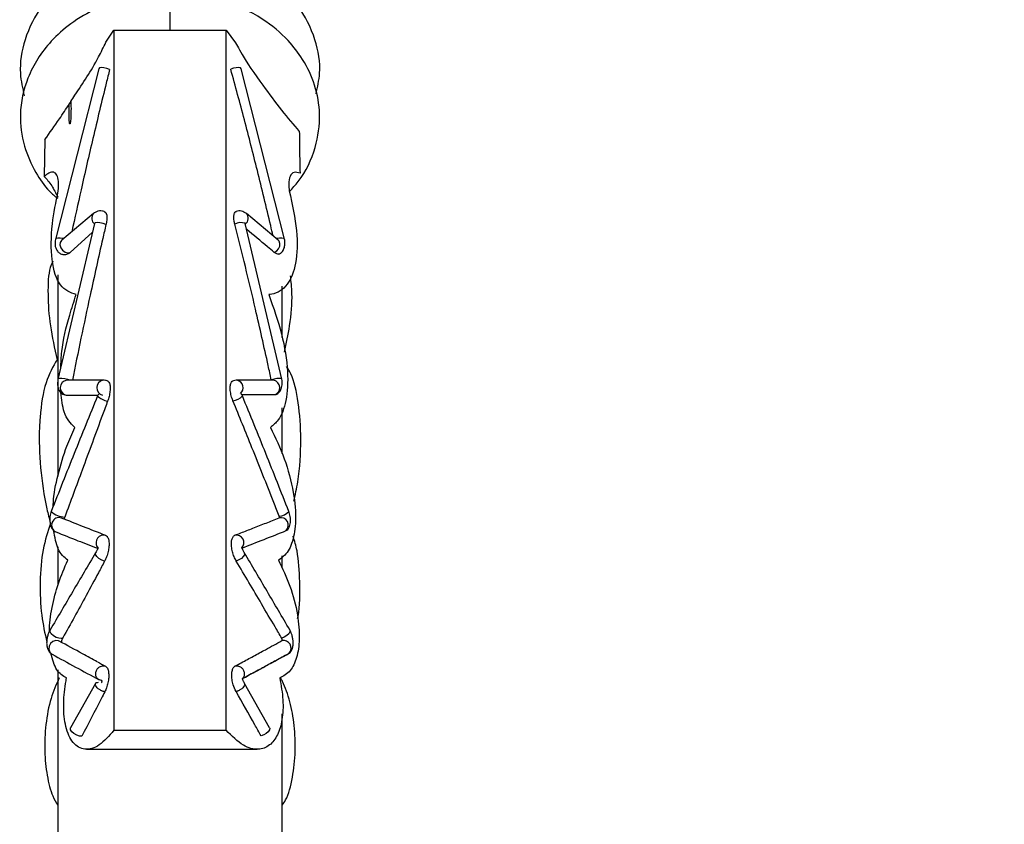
# Model space of a CAD drawing. Header units: millimetres. Extents: x 54 to 123, y 77 to 177.
# Tile 7 of 24: x 62.51 to 67.78, y 115.55 to 119.85. Entities that reach past the tile are written whole.
import ezdxf

# ---------------------------------------------------------------- set-up
doc = ezdxf.new("R2010")
doc.units = ezdxf.units.MM
doc.styles.add('SLDTEXTSTYLE0', font='TXT', dxfattribs={"width": 0.75})
doc.dimstyles.new('SLDDIMSTYLE0', dxfattribs={"dimtxt": 3.5, "dimasz": 3.556, "dimexe": 0, "dimexo": 0.0625, "dimgap": 0.875, "dimtad": 1, "dimdec": 0, "dimlfac": 10, "dimrnd": 1e-09, "dimzin": 12, "dimdsep": 46, "dimtxsty": 'SLDTEXTSTYLE0', "dimblk1": 'CLOSED', "dimblk2": 'CLOSED', "dimsah": 1, "dimcen": 0.09, "dimadec": 0, "dimazin": 3, "dimtfac": 1, "dimtdec": 0, "dimtofl": 0, "dimtmove": 0, "dimatfit": 3, "dimldrblk": 'CLOSED', "dimfxl": 0, "dimfrac": 2, "dimtolj": 1, "dimtzin": 12, "dimarcsym": 0})

# ---------------------------------------------------------------- blocks, each defined once
blk = doc.blocks.new('_Closed')
at = {"color": 0, "linetype": 'ByBlock', "lineweight": -2}
for p, q in [((-1, 0.166667), (0, 0)), ((-1, 0.166667), (-1, -0.166667)), ((0, 0), (-1, -0.166667)), ((0, 0), (-1, 0))]:
    blk.add_line(p, q, dxfattribs=at)
blk = doc.blocks.new('_D_2')
at = {"color": 7, "linetype": 'Continuous', "lineweight": 0}
for p, q in [((64.6157, 122.1577), (83.8678, 122.1577)), ((82.8678, 122.1577), (82.8678, 77.1805)), ((64.3157, 77.1805), (83.8678, 77.1805))]:
    blk.add_line(p, q, dxfattribs=at)
at = {"color": 7, "linetype": 'Continuous', "lineweight": 18, "xscale": 3.556, "yscale": 3.556}
for p, rotation in [((82.8678, 122.1577, -18.6019), 90.0000000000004), ((82.8678, 77.1805, -18.6019), 270.0000000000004)]:
    blk.add_blockref('_Closed', p, dxfattribs=dict(at, rotation=rotation))
at = {"color": 7, "linetype": 'Continuous', "lineweight": 18, "insert": (78.3561, 98.4403), "char_height": 3.5, "attachment_point": 1, "rotation": 90, "style": 'SLDTEXTSTYLE0'}
blk.add_mtext('450', dxfattribs=at)

msp = doc.modelspace()

# ---------------------------------------------------------------- linework, layer by layer
at = {"color": 8, "linetype": 'Continuous', "lineweight": 25}
msp.add_line((63.3157, 119.9949), (63.3157, 119.7949), dxfattribs=at)
at = {"color": 7, "linetype": 'Continuous', "lineweight": 25}
for p, q in [((62.9731, 119.731), (63.0157, 119.7949)), ((63.0157, 119.7949), (63.0157, 116.0523)), ((63.0157, 119.7949), (63.3157, 119.7949)), ((63.3157, 119.7949), (63.6157, 119.7949)), ((63.6157, 116.0523), (63.6157, 119.7949)), ((63.6157, 119.7949), (63.6666, 119.7277)), ((62.9348, 119.5884), (62.7031, 118.6766)), ((63.9283, 118.6772), (63.6966, 119.589)), ((62.7855, 119.4135), (62.7769, 119.4004)), ((62.6466, 119.2101), (62.6434, 119.0125)), ((62.9064, 118.8139), (62.7365, 118.6716)), ((62.9076, 118.8149), (62.9063, 118.8139)), ((63.7251, 118.8139), (63.7241, 118.8147)), ((63.895, 118.6716), (63.7251, 118.8139)), ((62.9129, 118.7618), (62.7168, 117.928)), ((62.9134, 118.763), (62.913, 118.7624)), ((63.9146, 117.9284), (63.7185, 118.7622)), ((62.902, 118.7152), (62.7826, 118.6069)), ((62.7157, 118.4869), (62.7157, 117.4104)), ((63.9157, 118.1517), (63.9157, 118.426)), ((62.7122, 118.0331), (62.7157, 118.0331)), ((62.7653, 117.9234), (62.7635, 117.9234)), ((62.9592, 117.9234), (62.9567, 117.9231)), ((62.76, 117.844), (62.7607, 117.8439)), ((63.8836, 117.8469), (63.8763, 117.8452)), ((63.9157, 117.5317), (63.9157, 117.7755)), ((62.973, 117.0933), (62.9589, 117.0961)), ((62.7157, 117.0323), (62.7157, 116.8293)), ((62.9181, 117.0014), (62.9184, 117.0018)), ((63.9157, 116.9231), (63.9157, 116.9849)), ((62.7157, 116.376), (62.7157, 113.8805)), ((62.9176, 116.303), (62.7836, 116.0659)), ((63.8479, 116.0659), (63.7139, 116.303)), ((63.9157, 113.8805), (63.9157, 116.141)), ((63.0157, 116.0523), (63.6157, 116.0523)), ((62.869, 115.9508), (63.7822, 115.9508))]:
    msp.add_line(p, q, dxfattribs=at)
at = {"color": 7, "linetype": 'Continuous', "lineweight": 25, "flags": 128}
for points in [[(62.993, 119.5852), (62.9776, 119.5907), (62.9615, 119.5941), (62.9475, 119.5947), (62.9381, 119.5926), (62.9348, 119.5884)], [(63.6966, 119.589), (63.6927, 119.5929), (63.6834, 119.5948), (63.6703, 119.5941), (63.6553, 119.5911), (63.6408, 119.5862)], [(63.7185, 118.7622), (63.7185, 118.7624), (63.7184, 118.7626)], [(63.9283, 118.6772), (63.9283, 118.6775), (63.924, 118.6816), (63.9144, 118.6837), (63.901, 118.6835), (63.8859, 118.6809), (63.8843, 118.6805)], [(63.9146, 117.9284), (63.9145, 117.9289), (63.9101, 117.932), (63.9005, 117.9333), (63.8871, 117.9326), (63.8719, 117.93), (63.8572, 117.9259)], [(62.9286, 117.84), (62.9287, 117.8402), (62.9287, 117.8402)], [(63.9388, 116.4559), (63.9511, 116.4623), (63.9535, 116.4645)], [(62.8443, 116.0211), (62.8317, 116.0214), (62.8168, 116.026), (62.8021, 116.0343), (62.7904, 116.0446), (62.7836, 116.0552), (62.7829, 116.0643), (62.7836, 116.0659)], [(63.8479, 116.0659), (63.8489, 116.0632), (63.8477, 116.0546), (63.8412, 116.0447), (63.8304, 116.035), (63.817, 116.0271), (63.803, 116.0221)]]:
    msp.add_lwpolyline(points, dxfattribs=at)
at = {"color": 8, "linetype": 'Continuous', "lineweight": 25, "flags": 128}
for points in [[(62.9734, 118.7561), (62.9578, 118.7615), (62.9411, 118.7652), (62.9264, 118.7665), (62.9164, 118.7652), (62.9129, 118.7618)], [(62.7471, 118.6805), (62.744, 118.6813), (62.7289, 118.6836), (62.7157, 118.6836), (62.7067, 118.6812), (62.7031, 118.6769), (62.7031, 118.6766)], [(62.7365, 118.6716), (62.7362, 118.6713), (62.729, 118.6606), (62.7275, 118.6464), (62.732, 118.6313), (62.7416, 118.6179), (62.7548, 118.6084), (62.7693, 118.6045), (62.7826, 118.6069)], [(63.8733, 118.6069), (63.8862, 118.6146), (63.8966, 118.6262), (63.9028, 118.6401), (63.9039, 118.6541), (63.8998, 118.6661), (63.895, 118.6716)], [(62.7808, 117.9234), (62.7691, 117.9275), (62.7529, 117.9314), (62.7372, 117.9332), (62.7248, 117.9328), (62.7178, 117.9301), (62.7168, 117.928)], [(62.9661, 116.956), (62.951, 116.9609), (62.9361, 116.9697), (62.9243, 116.9806), (62.9178, 116.9915), (62.9177, 117.0006), (62.9181, 117.0014)], [(63.713, 117.002), (63.7142, 116.9994), (63.7135, 116.991), (63.7076, 116.981), (63.6973, 116.9711), (63.6841, 116.9627), (63.6702, 116.9571)], [(62.7424, 116.5462), (62.7338, 116.5428), (62.721, 116.5438), (62.7063, 116.549), (62.6922, 116.5576), (62.681, 116.568), (62.6747, 116.5785), (62.6743, 116.5873), (62.6749, 116.5885)], [(63.9564, 116.589), (63.9574, 116.5865), (63.9566, 116.578), (63.9505, 116.568), (63.9401, 116.5581), (63.9269, 116.5499), (63.913, 116.5444)], [(62.7239, 116.529), (62.7198, 116.5308), (62.7048, 116.5326), (62.6898, 116.5276), (62.6775, 116.5168), (62.6699, 116.5019), (62.6684, 116.4856), (62.6733, 116.4707), (62.6837, 116.4599), (62.6858, 116.4586)]]:
    msp.add_lwpolyline(points, dxfattribs=at)
at = {"color": 8, "linetype": 'Continuous', "lineweight": 25}
for centre, radius, start, end in [((62.9348, 118.7894), 0.0375, 139.2787, 233.1127), ((63.6974, 118.7893), 0.037, 306.4234, 41.4803), ((63.696, 118.6944), 0.0718, 71.8154, 118.1057), ((62.7694, 117.8833), 0.0405, 98.2807, 256.5699), ((62.9652, 117.8834), 0.0406, 102.151, 256.3565), ((63.6657, 117.8832), 0.041, 311.7289, 76.414), ((63.8618, 117.8833), 0.0407, 290.8273, 76.9875), ((62.9993, 117.9104), 0.0998, 224.8942, 260.1115), ((63.6416, 117.8936), 0.0812, 277.7986, 318.9127), ((62.756, 117.3012), 0.1092, 226.2755, 268.4595), ((63.8891, 117.2795), 0.0841, 277.3188, 317.2782), ((62.7225, 117.1489), 0.0401, 71.1817, 244.4094), ((63.9081, 117.1483), 0.0407, 315.001, 102.5963), ((62.9614, 117.0549), 0.0412, 93.4937, 225.3214), ((63.6708, 117.0549), 0.0407, 316.2858, 101.5502), ((63.9225, 116.4914), 0.041, 319.057, 101.3759)]:
    msp.add_arc(centre, radius, start, end, dxfattribs=at)
at = {"color": 7, "linetype": 'Continuous', "lineweight": 25}
for points, knots in [([(62.9699, 120.1713), (62.9327, 120.1576), (62.8388, 120.1231), (62.7267, 120.0359), (62.6124, 119.91), (62.5338, 119.753), (62.5052, 119.583), (62.5275, 119.4834), (62.5365, 119.4434)], [0, 0, 0, 0, 0.118339, 0.298325, 0.439819, 0.664003, 0.865274, 1, 1, 1, 1]), ([(64.0968, 119.4541), (64.1049, 119.4905), (64.1262, 119.5866), (64.0975, 119.753), (64.0192, 119.91), (63.9048, 120.0359), (63.7927, 120.123), (63.6989, 120.1576), (63.6617, 120.1713)], [0, 0, 0, 0, 0.124207, 0.32794, 0.554866, 0.698091, 0.880278, 1, 1, 1, 1]), ([(63.3157, 119.9949), (63.2442, 119.9903), (63.1087, 119.9817), (62.9282, 119.9184), (62.7864, 119.8358), (62.6518, 119.7156), (62.5477, 119.5521), (62.5059, 119.3545), (62.528, 119.1791), (62.5907, 119.0411), (62.6523, 118.9476), (62.7006, 118.9077), (62.7157, 118.8952)], [0, 0, 0, 0, 0.120135, 0.227515, 0.323575, 0.407813, 0.552984, 0.67962, 0.788779, 0.886363, 0.964349, 1, 1, 1, 1]), ([(63.9541, 118.9319), (63.9705, 118.9497), (64.0338, 119.0183), (64.0989, 119.1596), (64.1246, 119.3383), (64.096, 119.501), (64.0334, 119.6341), (63.9412, 119.7536), (63.8033, 119.8674), (63.5889, 119.9711), (63.412, 119.9865), (63.3157, 119.9949)], [0, 0, 0, 0, 0.046202, 0.178193, 0.296371, 0.399819, 0.49908, 0.581501, 0.694063, 0.833458, 1, 1, 1, 1]), ([(62.7855, 119.4135), (62.7928, 119.4247), (62.8425, 119.5005), (62.9082, 119.5951), (62.9602, 119.704), (62.9731, 119.731)], [0, 0, 0, 0, 0.115395, 0.780465, 1, 1, 1, 1]), ([(63.6666, 119.7277), (63.6733, 119.7151), (63.7188, 119.6291), (63.8039, 119.513), (63.9108, 119.3658), (63.9757, 119.2901), (64.0073, 119.2534)], [0, 0, 0, 0, 0.063602, 0.434371, 0.725005, 1, 1, 1, 1]), ([(62.993, 119.5852), (62.9869, 119.5606), (62.9564, 119.4377), (62.9049, 119.2231), (62.8435, 118.9582), (62.8069, 118.7915), (62.7904, 118.7168)], [0, 0, 0, 0, 0.085395, 0.42698, 0.743041, 1, 1, 1, 1]), ([(63.8669, 118.6951), (63.8627, 118.7134), (63.8356, 118.83), (63.7853, 119.037), (63.7142, 119.3157), (63.6653, 119.496), (63.6408, 119.5862)], [0, 0, 0, 0, 0.061461, 0.390675, 0.695317, 1, 1, 1, 1]), ([(62.7855, 119.4135), (62.7857, 119.4081), (62.7865, 119.3887), (62.7866, 119.3597), (62.7849, 119.3259), (62.7847, 119.3076), (62.7819, 119.2953), (62.7815, 119.2943), (62.7813, 119.2938), (62.7811, 119.2935), (62.7808, 119.2933), (62.7805, 119.2932), (62.7798, 119.2939), (62.7784, 119.2996), (62.7761, 119.327), (62.7757, 119.3624), (62.7767, 119.3935), (62.7769, 119.4004)], [0, 0, 0, 0, 0.074871, 0.27106, 0.380991, 0.491291, 0.497716, 0.499796, 0.501196, 0.502608, 0.503811, 0.505812, 0.510902, 0.530271, 0.607093, 0.91363, 1, 1, 1, 1]), ([(62.6466, 119.2101), (62.6726, 119.2463), (62.7161, 119.3067), (62.7595, 119.3735), (62.7769, 119.4004)], [0, 0, 0, 0, 0.598814, 1, 1, 1, 1]), ([(64.0073, 119.2534), (64.0076, 119.2203), (64.0084, 119.1474), (64.0102, 119.0715), (64.0111, 119.03)], [0, 0, 0, 0, 0.452268, 1, 1, 1, 1]), ([(62.7178, 118.9359), (62.7191, 118.9535), (62.7216, 118.9887), (62.7124, 119.0227), (62.6946, 119.0385), (62.6706, 119.0348), (62.6518, 119.0194), (62.6434, 119.0125)], [0, 0, 0, 0, 0.200161, 0.400254, 0.603249, 0.821819, 1, 1, 1, 1]), ([(62.6434, 119.0125), (62.6568, 118.9979), (62.6815, 118.9708), (62.7049, 118.9243), (62.7157, 118.9029)], [0, 0, 0, 0, 0.539507, 1, 1, 1, 1]), ([(64.0111, 119.03), (63.9999, 119.0334), (63.9774, 119.0402), (63.9563, 119.0183), (63.9491, 118.9799), (63.9521, 118.9482), (63.9534, 118.9359)], [0, 0, 0, 0, 0.287507, 0.576271, 0.834916, 1, 1, 1, 1]), ([(62.8139, 118.3809), (62.7835, 118.3921), (62.7226, 118.4146), (62.6788, 118.5538), (62.6788, 118.7377), (62.7059, 118.8756), (62.7178, 118.9359)], [0, 0, 0, 0, 0.273657, 0.548263, 0.80247, 1, 1, 1, 1]), ([(63.9534, 118.9359), (63.9691, 118.8628), (64.0007, 118.7166), (63.9939, 118.5415), (63.9465, 118.4238), (63.8874, 118.3863), (63.8496, 118.3815), (63.8444, 118.3809)], [0, 0, 0, 0, 0.239398, 0.479182, 0.713433, 0.96082, 1, 1, 1, 1]), ([(62.9721, 118.8204), (62.9664, 118.8234), (62.9556, 118.8291), (62.9383, 118.829), (62.9254, 118.8253), (62.915, 118.8202), (62.9101, 118.8166), (62.9076, 118.8149)], [0, 0, 0, 0, 0.2793357, 0.5313512, 0.7633397, 0.8809534, 1, 1, 1, 1]), ([(63.7241, 118.8147), (63.7198, 118.8176), (63.7112, 118.8235), (63.6979, 118.8279), (63.6838, 118.8297), (63.6744, 118.8271), (63.6694, 118.8257)], [0, 0, 0, 0, 0.2422639, 0.4792753, 0.727411, 1, 1, 1, 1]), ([(62.967, 118.8217), (62.9687, 118.8213), (62.9739, 118.82), (62.9779, 118.8066), (62.9786, 118.7854), (62.9759, 118.767), (62.9737, 118.7572), (62.9734, 118.7561)], [0, 0, 0, 0, 0.146843, 0.435079, 0.705514, 0.967029, 1, 1, 1, 1]), ([(63.6621, 118.7578), (63.6607, 118.764), (63.6574, 118.779), (63.6563, 118.8001), (63.6599, 118.8167), (63.6652, 118.8252), (63.6699, 118.8253), (63.6708, 118.8254)], [0, 0, 0, 0, 0.180264, 0.433345, 0.684939, 0.938076, 1, 1, 1, 1]), ([(62.9734, 118.7561), (62.9677, 118.7309), (62.9387, 118.605), (62.8937, 118.4022), (62.8397, 118.1498), (62.8088, 117.9981), (62.7936, 117.9234)], [0, 0, 0, 0, 0.09113, 0.455656, 0.731699, 1, 1, 1, 1]), ([(63.8572, 117.9259), (63.8518, 117.9511), (63.8247, 118.0769), (63.7791, 118.2786), (63.7192, 118.5307), (63.6812, 118.6821), (63.6621, 118.7578)], [0, 0, 0, 0, 0.090416, 0.452087, 0.72603, 1, 1, 1, 1]), ([(63.7185, 118.7622), (63.7183, 118.7631), (63.7179, 118.7643), (63.7171, 118.7641), (63.7169, 118.7641)], [0, 0, 0, 0, 0.692229, 1, 1, 1, 1]), ([(63.8733, 118.6069), (63.8612, 118.617), (63.8121, 118.6581), (63.763, 118.6992), (63.7261, 118.7301)], [0, 0, 0, 0, 0.246412, 1, 1, 1, 1]), ([(62.7031, 118.6766), (62.7017, 118.667), (62.6995, 118.6513), (62.7044, 118.6297), (62.7129, 118.6133), (62.7264, 118.6008), (62.7427, 118.5948), (62.7567, 118.5951), (62.7686, 118.5983), (62.7745, 118.6016), (62.7776, 118.6033)], [0, 0, 0, 0, 0.190764, 0.311422, 0.446076, 0.587008, 0.72781, 0.861095, 0.928564, 1, 1, 1, 1]), ([(63.8976, 118.5978), (63.9032, 118.6006), (63.9117, 118.6048), (63.9204, 118.6166), (63.9255, 118.6273), (63.929, 118.6396), (63.9305, 118.6526), (63.9305, 118.6655), (63.929, 118.6734), (63.9283, 118.6772)], [0, 0, 0, 0, 0.253681, 0.383045, 0.514525, 0.643931, 0.76975, 0.888585, 1, 1, 1, 1]), ([(62.7826, 118.6069), (62.7813, 118.6058), (62.7778, 118.6028), (62.7749, 118.6022), (62.773, 118.6018)], [0, 0, 0, 0, 0.371275, 1, 1, 1, 1]), ([(63.8983, 118.598), (63.8945, 118.5977), (63.887, 118.5969), (63.8777, 118.6037), (63.8733, 118.6069)], [0, 0, 0, 0, 0.517111, 1, 1, 1, 1]), ([(62.6885, 118.5596), (62.6838, 118.549), (62.6658, 118.5089), (62.6604, 118.387), (62.6715, 118.2146), (62.6985, 118.0942), (62.7122, 118.0331)], [0, 0, 0, 0, 0.108651, 0.41202, 0.701292, 1, 1, 1, 1]), ([(63.9273, 118.0734), (63.9376, 118.1205), (63.9612, 118.2281), (63.9725, 118.3756), (63.9636, 118.4514), (63.9601, 118.482)], [0, 0, 0, 0, 0.31644, 0.724022, 1, 1, 1, 1]), ([(62.7315, 117.9903), (62.7327, 118.0188), (62.7362, 118.1047), (62.7694, 118.2441), (62.8022, 118.3448), (62.8139, 118.3809)], [0, 0, 0, 0, 0.242613, 0.728889, 1, 1, 1, 1]), ([(63.8444, 118.3809), (63.8692, 118.3109), (63.9188, 118.1706), (63.9502, 117.9685), (63.9412, 117.8091), (63.9036, 117.7135), (63.8673, 117.6831), (63.853, 117.6712)], [0, 0, 0, 0, 0.22702, 0.454904, 0.665373, 0.868946, 1, 1, 1, 1]), ([(62.7122, 118.0331), (62.6906, 117.9962), (62.6473, 117.9223), (62.6238, 117.7777), (62.6145, 117.623), (62.6194, 117.4567), (62.646, 117.2791), (62.6698, 117.1845), (62.6761, 117.159)], [0, 0, 0, 0, 0.222737, 0.445913, 0.502336, 0.71263, 0.922782, 1, 1, 1, 1]), ([(63.9785, 117.2764), (63.986, 117.3108), (64.0092, 117.4186), (64.0191, 117.6086), (64.0058, 117.8088), (63.9753, 117.9383), (63.9472, 117.9844), (63.9395, 117.997)], [0, 0, 0, 0, 0.124257, 0.389376, 0.646948, 0.903786, 1, 1, 1, 1]), ([(62.7168, 117.928), (62.7156, 117.9197), (62.7137, 117.9066), (62.7157, 117.889), (62.7195, 117.8754), (62.7263, 117.8629), (62.7358, 117.853), (62.7475, 117.8461), (62.7563, 117.8446), (62.7607, 117.8439)], [0, 0, 0, 0, 0.2060656, 0.3233258, 0.4512753, 0.5857018, 0.7248962, 0.8636018, 1, 1, 1, 1]), ([(62.9592, 117.9234), (62.9265, 117.9234), (62.861, 117.9234), (62.796, 117.9234), (62.7636, 117.9234)], [0, 0, 0, 0, 0.499358, 1, 1, 1, 1]), ([(62.9871, 117.9161), (62.9819, 117.9186), (62.9719, 117.9234), (62.9615, 117.9232), (62.9566, 117.9231)], [0, 0, 0, 0, 0.527545, 1, 1, 1, 1]), ([(62.9846, 117.9169), (62.9873, 117.9142), (62.9929, 117.9086), (62.9964, 117.8893), (62.9955, 117.8645), (62.9907, 117.8375), (62.985, 117.8204), (62.9822, 117.8121)], [0, 0, 0, 0, 0.19314, 0.407355, 0.611169, 0.811465, 1, 1, 1, 1]), ([(63.6526, 117.8131), (63.6521, 117.8145), (63.6494, 117.8211), (63.6439, 117.8372), (63.6383, 117.8618), (63.6368, 117.8875), (63.6405, 117.9066), (63.6455, 117.9169), (63.6498, 117.9182), (63.6503, 117.9184)], [0, 0, 0, 0, 0.030779, 0.15433, 0.361663, 0.568903, 0.768418, 0.970174, 1, 1, 1, 1]), ([(63.6754, 117.923), (63.6712, 117.9231), (63.6624, 117.9235), (63.6537, 117.9202), (63.6492, 117.9184)], [0, 0, 0, 0, 0.475467, 1, 1, 1, 1]), ([(63.871, 117.923), (63.8385, 117.923), (63.7736, 117.923), (63.7081, 117.923), (63.6753, 117.923)], [0, 0, 0, 0, 0.500642, 1, 1, 1, 1]), ([(63.8571, 117.923), (63.8571, 117.923), (63.8573, 117.9233), (63.8575, 117.9241), (63.8574, 117.9251), (63.8573, 117.9257), (63.8572, 117.9259)], [0, 0, 0, 0, 0.05578, 0.511133, 0.858475, 1, 1, 1, 1]), ([(63.8834, 117.8469), (63.889, 117.8503), (63.8974, 117.8554), (63.906, 117.8679), (63.9111, 117.879), (63.9146, 117.8915), (63.9163, 117.9044), (63.9165, 117.917), (63.9152, 117.9247), (63.9146, 117.9284)], [0, 0, 0, 0, 0.254852, 0.385944, 0.51818, 0.646595, 0.770951, 0.88853, 1, 1, 1, 1]), ([(62.9286, 117.84), (62.8866, 117.7371), (62.8027, 117.5317), (62.7213, 117.3253), (62.6806, 117.2223)], [0, 0, 0, 0, 0.50065, 1, 1, 1, 1]), ([(62.8063, 117.6712), (62.7842, 117.6933), (62.7464, 117.7309), (62.7366, 117.8203), (62.7324, 117.8574)], [0, 0, 0, 0, 0.584589, 1, 1, 1, 1]), ([(62.76, 117.844), (62.7924, 117.844), (62.8491, 117.844), (62.9063, 117.844), (62.9306, 117.844)], [0, 0, 0, 0, 0.573775, 1, 1, 1, 1]), ([(62.9369, 117.8493), (62.9362, 117.8493), (62.9341, 117.8493), (62.9315, 117.8462), (62.9296, 117.8421), (62.9286, 117.84)], [0, 0, 0, 0, 0.220792, 0.591, 1, 1, 1, 1]), ([(63.7028, 117.8401), (63.7019, 117.8422), (63.7002, 117.8461), (63.6975, 117.8495), (63.6958, 117.8507), (63.6947, 117.8505), (63.6946, 117.8504)], [0, 0, 0, 0, 0.363478, 0.691509, 0.984172, 1, 1, 1, 1]), ([(63.8763, 117.8452), (63.865, 117.8452), (63.8311, 117.8452), (63.7726, 117.8452), (63.7251, 117.8451), (63.7004, 117.8451)], [0, 0, 0, 0, 0.193636, 0.580909, 1, 1, 1, 1]), ([(63.9509, 117.2224), (63.9102, 117.3255), (63.8287, 117.5318), (63.7448, 117.7373), (63.7028, 117.8401)], [0, 0, 0, 0, 0.49935, 1, 1, 1, 1]), ([(62.9822, 117.8121), (62.9731, 117.7875), (62.9277, 117.6645), (62.8514, 117.4573), (62.7841, 117.2758), (62.7531, 117.1921)], [0, 0, 0, 0, 0.118696, 0.593489, 1, 1, 1, 1]), ([(63.8998, 117.1961), (63.8902, 117.2206), (63.8421, 117.3431), (63.7602, 117.5489), (63.6865, 117.7298), (63.6526, 117.8131)], [0, 0, 0, 0, 0.118784, 0.593924, 1, 1, 1, 1]), ([(62.6919, 117.2508), (62.6919, 117.2571), (62.6919, 117.307), (62.7164, 117.4209), (62.7568, 117.5585), (62.7919, 117.6383), (62.8063, 117.6712)], [0, 0, 0, 0, 0.049403, 0.39251, 0.749639, 1, 1, 1, 1]), ([(63.853, 117.6712), (63.8791, 117.6166), (63.9314, 117.5072), (63.9791, 117.3277), (63.9921, 117.1722), (63.9739, 117.0568), (63.9382, 116.9899), (63.9074, 116.9695), (63.8955, 116.9616)], [0, 0, 0, 0, 0.198723, 0.398389, 0.575914, 0.73669, 0.898661, 1, 1, 1, 1]), ([(62.6806, 117.2223), (62.6791, 117.2181), (62.6761, 117.2094), (62.6735, 117.1934), (62.6728, 117.1759), (62.6746, 117.1581), (62.679, 117.1417), (62.6859, 117.1282), (62.6947, 117.1181), (62.7017, 117.1145), (62.7052, 117.1127)], [0, 0, 0, 0, 0.106294, 0.221819, 0.344546, 0.474356, 0.607419, 0.740051, 0.871681, 1, 1, 1, 1]), ([(63.8992, 117.1879), (63.8994, 117.188), (63.8997, 117.1881), (63.9001, 117.1884), (63.9005, 117.189), (63.901, 117.1898), (63.9011, 117.1912), (63.9009, 117.1927), (63.9005, 117.1943), (63.9, 117.1955), (63.8998, 117.1961)], [0, 0, 0, 0, 0.109998, 0.16522, 0.275227, 0.480335, 0.587043, 0.694191, 0.852914, 1, 1, 1, 1]), ([(63.9371, 117.1197), (63.9399, 117.1216), (63.9455, 117.1254), (63.9522, 117.135), (63.9571, 117.1474), (63.9598, 117.1622), (63.9602, 117.1783), (63.9586, 117.1944), (63.9555, 117.2094), (63.9524, 117.2182), (63.9509, 117.2224)], [0, 0, 0, 0, 0.130153, 0.261998, 0.393589, 0.524904, 0.653085, 0.7751, 0.891351, 1, 1, 1, 1]), ([(62.6761, 117.159), (62.6617, 117.1142), (62.6327, 117.0244), (62.6181, 116.8482), (62.6248, 116.6724), (62.6466, 116.57), (62.6567, 116.5226)], [0, 0, 0, 0, 0.262846, 0.526137, 0.780423, 1, 1, 1, 1]), ([(62.9722, 117.0936), (62.9325, 117.1091), (62.8529, 117.1401), (62.7746, 117.1712), (62.7355, 117.1868)], [0, 0, 0, 0, 0.499201, 1, 1, 1, 1]), ([(62.7531, 117.1921), (62.7525, 117.1904), (62.7514, 117.187), (62.7504, 117.183), (62.7502, 117.1812), (62.7502, 117.1809)], [0, 0, 0, 0, 0.467259, 0.936184, 1, 1, 1, 1]), ([(63.6627, 117.0948), (63.6734, 117.099), (63.7058, 117.1116), (63.7615, 117.1334), (63.8296, 117.1602), (63.876, 117.1787), (63.8992, 117.1879)], [0, 0, 0, 0, 0.135298, 0.4058941, 0.7029456, 1, 1, 1, 1]), ([(62.7689, 116.9616), (62.7497, 116.9776), (62.7135, 117.0077), (62.7, 117.0843), (62.6936, 117.1205)], [0, 0, 0, 0, 0.528275, 1, 1, 1, 1]), ([(62.7052, 117.1127), (62.7445, 117.0971), (62.819, 117.0674), (62.8949, 117.0379), (62.9308, 117.0239)], [0, 0, 0, 0, 0.526905, 1, 1, 1, 1]), ([(62.983, 117.0861), (62.979, 117.0887), (62.9714, 117.0935), (62.9631, 117.0952), (62.9591, 117.0961)], [0, 0, 0, 0, 0.519728, 1, 1, 1, 1]), ([(63.6702, 116.9571), (63.6692, 116.9589), (63.664, 116.9679), (63.6556, 116.9865), (63.6473, 117.0144), (63.6433, 117.0425), (63.6445, 117.067), (63.6503, 117.0849), (63.6574, 117.0924), (63.6619, 117.0945), (63.6627, 117.0948)], [0, 0, 0, 0, 0.037669, 0.189716, 0.342117, 0.505362, 0.660693, 0.812932, 0.969631, 1, 1, 1, 1]), ([(63.6996, 117.0261), (63.7394, 117.0416), (63.8192, 117.0727), (63.8976, 117.1039), (63.9368, 117.1195)], [0, 0, 0, 0, 0.499188, 1, 1, 1, 1]), ([(62.9796, 117.0872), (62.9811, 117.0857), (62.9856, 117.0813), (62.9896, 117.0653), (62.9906, 117.0416), (62.9871, 117.0141), (62.9797, 116.9861), (62.9718, 116.967), (62.967, 116.9576), (62.9661, 116.956)], [0, 0, 0, 0, 0.088615, 0.260698, 0.436469, 0.606999, 0.779919, 0.961603, 1, 1, 1, 1]), ([(63.9984, 116.6501), (63.9992, 116.6538), (64.0114, 116.7147), (64.0116, 116.8445), (64.0029, 116.9951), (63.9818, 117.0641), (63.9741, 117.0892)], [0, 0, 0, 0, 0.025436, 0.414956, 0.787868, 1, 1, 1, 1]), ([(62.9181, 117.0014), (62.8773, 116.9325), (62.796, 116.795), (62.7152, 116.6573), (62.6749, 116.5885)], [0, 0, 0, 0, 0.5007568, 1, 1, 1, 1]), ([(62.9316, 117.0243), (62.9311, 117.0242), (62.9301, 117.024), (62.9283, 117.0207), (62.9259, 117.0158), (62.9225, 117.0091), (62.9197, 117.0042), (62.9182, 117.0016)], [0, 0, 0, 0, 0.143763, 0.308147, 0.503211, 0.735026, 1, 1, 1, 1]), ([(63.7131, 117.0018), (63.7117, 117.0043), (63.709, 117.009), (63.7058, 117.0158), (63.7035, 117.021), (63.702, 117.0245), (63.701, 117.0263), (63.7004, 117.0268), (63.7002, 117.0267), (63.7002, 117.0267)], [0, 0, 0, 0, 0.229407, 0.431261, 0.601827, 0.745769, 0.872933, 0.994037, 1, 1, 1, 1]), ([(63.9564, 116.589), (63.916, 116.6577), (63.8353, 116.7955), (63.7539, 116.933), (63.7131, 117.0018)], [0, 0, 0, 0, 0.499243, 1, 1, 1, 1]), ([(62.6713, 116.5767), (62.6712, 116.5787), (62.6687, 116.6168), (62.6845, 116.7097), (62.7167, 116.8414), (62.7512, 116.9208), (62.7689, 116.9616)], [0, 0, 0, 0, 0.018033, 0.336469, 0.659206, 1, 1, 1, 1]), ([(62.9661, 116.956), (62.9552, 116.9355), (62.9224, 116.8742), (62.8687, 116.7749), (62.8052, 116.6583), (62.7633, 116.5836), (62.7424, 116.5462)], [0, 0, 0, 0, 0.14744, 0.442324, 0.721122, 1, 1, 1, 1]), ([(63.913, 116.5444), (63.9011, 116.5647), (63.8654, 116.6258), (63.8071, 116.7251), (63.7381, 116.8423), (63.6929, 116.9188), (63.6702, 116.9571)], [0, 0, 0, 0, 0.147661, 0.442982, 0.721491, 1, 1, 1, 1]), ([(63.8955, 116.9616), (63.9173, 116.9167), (63.961, 116.8265), (64.0006, 116.6746), (64.0112, 116.5397), (63.9957, 116.4367), (63.9598, 116.3616), (63.9225, 116.3422), (63.9028, 116.3319)], [0, 0, 0, 0, 0.183237, 0.367332, 0.531365, 0.680329, 0.83052, 1, 1, 1, 1]), ([(62.6749, 116.5886), (62.6721, 116.5833), (62.6664, 116.5726), (62.6602, 116.5536), (62.6564, 116.5334), (62.6559, 116.5132), (62.6588, 116.4944), (62.6652, 116.4787), (62.6741, 116.4663), (62.6821, 116.4611), (62.6859, 116.4586)], [0, 0, 0, 0, 0.127666, 0.255601, 0.384422, 0.514022, 0.642245, 0.767946, 0.887985, 1, 1, 1, 1]), ([(63.9537, 116.4648), (63.9568, 116.4672), (63.963, 116.4722), (63.9697, 116.4852), (63.9738, 116.502), (63.9748, 116.5214), (63.9729, 116.5413), (63.9687, 116.5599), (63.9631, 116.5762), (63.9585, 116.5848), (63.9564, 116.589)], [0, 0, 0, 0, 0.129627, 0.262567, 0.396339, 0.528332, 0.655472, 0.776344, 0.891534, 1, 1, 1, 1]), ([(62.9267, 116.4187), (62.9004, 116.4328), (62.8322, 116.4695), (62.7651, 116.5063), (62.7239, 116.529)], [0, 0, 0, 0, 0.384434, 1, 1, 1, 1]), ([(62.7424, 116.5462), (62.7419, 116.5454), (62.7408, 116.5434), (62.7386, 116.5385), (62.7365, 116.532), (62.7352, 116.526), (62.7352, 116.5234), (62.7352, 116.5228)], [0, 0, 0, 0, 0.120287, 0.322343, 0.660883, 0.919949, 1, 1, 1, 1]), ([(63.6647, 116.396), (63.6755, 116.4018), (63.708, 116.4192), (63.7617, 116.4482), (63.8343, 116.4876), (63.8849, 116.5155), (63.9144, 116.5317)], [0, 0, 0, 0, 0.128431, 0.385293, 0.642154, 1, 1, 1, 1]), ([(63.9144, 116.5317), (63.9146, 116.5318), (63.915, 116.532), (63.9156, 116.5327), (63.9161, 116.5336), (63.9163, 116.5348), (63.9162, 116.5361), (63.9158, 116.538), (63.9151, 116.5401), (63.9141, 116.5424), (63.9134, 116.5437), (63.913, 116.5444)], [0, 0, 0, 0, 0.085848, 0.17164, 0.305904, 0.380664, 0.45632, 0.54134, 0.730014, 0.836658, 1, 1, 1, 1]), ([(62.7625, 116.3319), (62.7435, 116.3427), (62.706, 116.3641), (62.6877, 116.4309), (62.6787, 116.464)], [0, 0, 0, 0, 0.5054986, 1, 1, 1, 1]), ([(62.6858, 116.4586), (62.7272, 116.4359), (62.81, 116.3905), (62.8943, 116.3452), (62.9364, 116.3226)], [0, 0, 0, 0, 0.500255, 1, 1, 1, 1]), ([(63.703, 116.3285), (63.7451, 116.3511), (63.8294, 116.3964), (63.9121, 116.4418), (63.9535, 116.4646)], [0, 0, 0, 0, 0.4997428, 1, 1, 1, 1]), ([(62.928, 116.4176), (62.9422, 116.4101), (62.9566, 116.4025), (62.971, 116.3946), (62.9711, 116.3945)], [0, 0, 0, 0, 0.9880729, 1, 1, 1, 1]), ([(63.9388, 116.4559), (63.9282, 116.45), (63.8963, 116.4325), (63.843, 116.4034), (63.7752, 116.3667), (63.7285, 116.3416), (63.7035, 116.3282)], [0, 0, 0, 0, 0.136731, 0.410194, 0.683657, 1, 1, 1, 1]), ([(62.9502, 116.3189), (62.946, 116.3195), (62.9393, 116.3205), (62.9313, 116.3256), (62.9256, 116.3313), (62.9211, 116.339), (62.9186, 116.348), (62.9183, 116.3576), (62.9202, 116.3669), (62.9238, 116.3753), (62.9298, 116.384), (62.9385, 116.3915), (62.9493, 116.3962), (62.9604, 116.3977), (62.9674, 116.3956), (62.9711, 116.3945)], [0, 0, 0, 0, 0.101889, 0.16257, 0.228387, 0.298137, 0.370034, 0.441931, 0.511681, 0.577498, 0.638179, 0.74187, 0.823845, 0.90582, 1, 1, 1, 1]), ([(62.9711, 116.3945), (62.9757, 116.3902), (62.9834, 116.3829), (62.9884, 116.3591), (62.9886, 116.3337), (62.9842, 116.306), (62.977, 116.2797), (62.9703, 116.2651), (62.967, 116.258)], [0, 0, 0, 0, 0.225361, 0.384385, 0.543559, 0.699103, 0.855838, 1, 1, 1, 1]), ([(63.6692, 116.259), (63.6637, 116.2706), (63.6542, 116.2907), (63.6467, 116.3241), (63.6451, 116.3517), (63.6486, 116.3742), (63.6554, 116.3893), (63.6619, 116.3939), (63.6647, 116.396)], [0, 0, 0, 0, 0.230661, 0.39715, 0.564359, 0.718538, 0.876071, 1, 1, 1, 1]), ([(63.6647, 116.396), (63.667, 116.3964), (63.6727, 116.3975), (63.6822, 116.3962), (63.693, 116.3915), (63.7017, 116.384), (63.7077, 116.3753), (63.7113, 116.3669), (63.7132, 116.3576), (63.7129, 116.3479), (63.7103, 116.339), (63.7068, 116.3324), (63.7037, 116.3295), (63.7027, 116.3285)], [0, 0, 0, 0, 0.07445, 0.181261, 0.288071, 0.423177, 0.502241, 0.587999, 0.678881, 0.77256, 0.866239, 0.957121, 1, 1, 1, 1]), ([(62.724, 116.3319), (62.708, 116.2972), (62.676, 116.2278), (62.6494, 116.087), (62.6429, 115.9416), (62.6567, 115.8086), (62.6817, 115.7072), (62.7063, 115.6669), (62.7157, 115.6514)], [0, 0, 0, 0, 0.187543, 0.375561, 0.552803, 0.722395, 0.89336, 1, 1, 1, 1]), ([(63.0157, 116.0523), (62.9897, 116.0226), (62.9376, 115.9632), (62.8596, 115.9417), (62.7956, 115.9759), (62.7557, 116.0622), (62.7436, 116.1771), (62.7513, 116.2714), (62.7606, 116.3219), (62.7625, 116.3319)], [0, 0, 0, 0, 0.179933, 0.359885, 0.537053, 0.697985, 0.839039, 0.968145, 1, 1, 1, 1]), ([(62.967, 116.258), (62.9644, 116.2586), (62.9574, 116.26), (62.9449, 116.2653), (62.9316, 116.274), (62.9215, 116.2842), (62.9161, 116.2942), (62.9163, 116.3024), (62.9218, 116.3081), (62.929, 116.3086), (62.9327, 116.3088)], [0, 0, 0, 0, 0.077467, 0.209258, 0.341048, 0.472839, 0.604629, 0.736419, 0.86821, 1, 1, 1, 1]), ([(62.9494, 116.3053), (62.9498, 116.3062), (62.9506, 116.3081), (62.9515, 116.3109), (62.9521, 116.3131), (62.9523, 116.3147), (62.9522, 116.316), (62.9516, 116.3177), (62.9508, 116.3184), (62.9502, 116.3189)], [0, 0, 0, 0, 0.1776291, 0.3651746, 0.4785651, 0.5514461, 0.6251602, 0.73387, 1, 1, 1, 1]), ([(63.9028, 116.3319), (63.9097, 116.2923), (63.9236, 116.213), (63.9179, 116.1061), (63.8927, 116.0221), (63.8483, 115.9658), (63.7856, 115.9439), (63.7044, 115.9637), (63.6466, 116.0214), (63.6157, 116.0523)], [0, 0, 0, 0, 0.1237296, 0.2476084, 0.3695654, 0.4989181, 0.6441903, 0.8097421, 1, 1, 1, 1]), ([(63.7135, 116.3028), (63.7138, 116.3025), (63.716, 116.3006), (63.7151, 116.294), (63.71, 116.2842), (63.6998, 116.274), (63.6866, 116.2653), (63.6758, 116.2608), (63.6703, 116.2593), (63.6692, 116.259)], [0, 0, 0, 0, 0.026536, 0.212739, 0.398942, 0.585145, 0.771348, 0.957551, 1, 1, 1, 1]), ([(63.7139, 116.3029), (63.7125, 116.3055), (63.7102, 116.3101), (63.7076, 116.3164), (63.7056, 116.3212), (63.7043, 116.3248), (63.7036, 116.327), (63.703, 116.3285), (63.7032, 116.3285), (63.7033, 116.3285)], [0, 0, 0, 0, 0.223805, 0.394789, 0.537076, 0.662071, 0.781276, 0.899994, 1, 1, 1, 1]), ([(63.9157, 115.652), (63.922, 115.6607), (63.9465, 115.6947), (63.9729, 115.7956), (63.9886, 115.9358), (63.9827, 116.0789), (63.9588, 116.2092), (63.9299, 116.2897), (63.9109, 116.3256), (63.9075, 116.3319)], [0, 0, 0, 0, 0.066849, 0.263075, 0.446095, 0.617727, 0.787117, 0.962762, 1, 1, 1, 1]), ([(62.967, 116.258), (62.9607, 116.2457), (62.9198, 116.1662), (62.8789, 116.0876), (62.8443, 116.0211)], [0, 0, 0, 0, 0.15513, 1, 1, 1, 1]), ([(63.803, 116.0221), (63.7917, 116.0421), (63.7473, 116.1211), (63.7026, 116.2001), (63.6692, 116.259)], [0, 0, 0, 0, 0.2532994, 1, 1, 1, 1])]:
    msp.add_open_spline(points, degree=3, knots=knots, dxfattribs=at)

# ---------------------------------------------------------------- dimensions: what is measured, and where the dimension line sits
at = {"color": 7, "linetype": 'Continuous', "lineweight": 18}
dim = msp.add_linear_dim(base=(82.8678, 77.1805), p1=(63.6157, 122.1577), p2=(63.3157, 77.1805), angle=90, dimstyle='SLDDIMSTYLE0', dxfattribs=at)
dim.commit()
dim.dimension.update_dxf_attribs({"geometry": '_D_2', "text_midpoint": (82.8678, 102.3195), "dimtype": 160})

doc.saveas('drawing.dxf')
